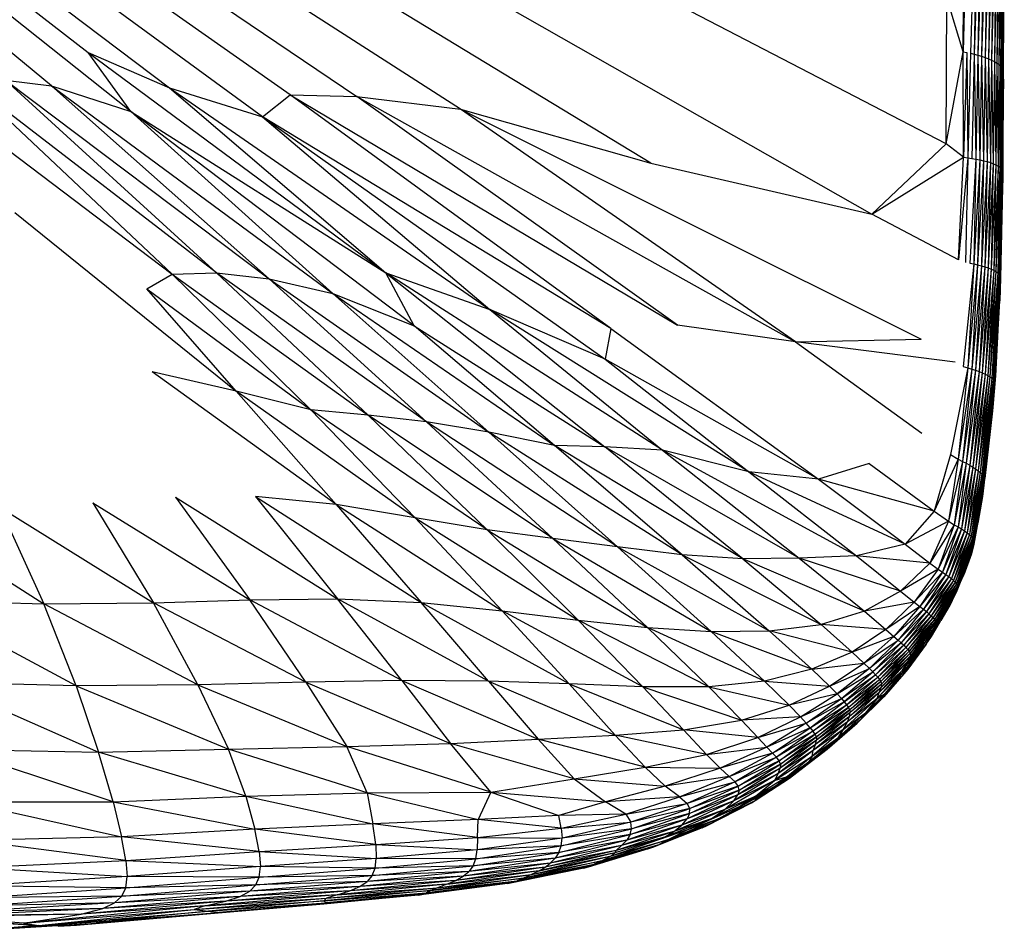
# Paper-space layout '_Inferior' of a CAD drawing. Header units: millimetres. Extents: x -50 to 1200, y -138 to 1808.
# Tile 21 of 26: x 1007 to 1077, y -127 to -63. Entities that reach past the tile are written whole.
import ezdxf

# ---------------------------------------------------------------- set-up
doc = ezdxf.new("R2010")
doc.units = ezdxf.units.MM

psp = doc.layouts.new('_Inferior')

# ---------------------------------------------------------------- linework, layer by layer
at = {"color": 7, "linetype": 'Continuous', "lineweight": 25}
for p, q in [((1072.421, -72.2), (916.272, 8.69)), ((916.272, 8.69), (1067.189, -77.14)), ((1051.665, -73.568), (916.272, 8.69)), ((1038.299, -69.776), (916.272, 8.69)), ((1024.401, -70.305), (916.272, 8.69)), ((1026.334, -68.768), (916.272, 8.69)), ((916.272, 8.69), (1017.858, -68.285)), ((1015.14, -69.946), (916.272, 8.69)), ((1009.576, -68.129), (916.272, 8.69)), ((916.272, 8.69), (1012.15, -65.802)), ((916.272, 8.69), (1031.014, -68.874)), ((1073.602, -65.748), (1073.773, -50.904)), ((1074.051, -50.998), (1073.602, -65.748)), ((1074.609, -51.058), (1074.125, -65.852)), ((1074.609, -51.058), (1074.388, -65.909)), ((1074.882, -51.099), (1074.388, -65.909)), ((1074.882, -51.099), (1074.649, -65.978)), ((1075.145, -51.145), (1074.649, -65.978)), ((1075.145, -51.145), (1074.906, -66.057)), ((1075.392, -51.199), (1074.906, -66.057)), ((1075.392, -51.199), (1075.152, -66.144)), ((1075.619, -51.262), (1075.152, -66.144)), ((1075.619, -51.262), (1075.387, -66.238)), ((1075.824, -51.333), (1075.387, -66.238)), ((1075.824, -51.333), (1075.605, -66.336)), ((1076.004, -51.411), (1075.605, -66.336)), ((1076.004, -51.411), (1075.803, -66.435)), ((1076.158, -51.496), (1075.803, -66.435)), ((1076.158, -51.496), (1075.977, -66.532)), ((1076.284, -51.585), (1075.977, -66.532)), ((1076.284, -51.585), (1076.124, -66.625)), ((1076.381, -51.677), (1076.124, -66.625)), ((1076.381, -51.677), (1076.243, -66.711)), ((1076.45, -51.771), (1076.243, -66.711)), ((1076.45, -51.771), (1076.332, -66.788)), ((1076.49, -51.865), (1076.332, -66.788)), ((1076.49, -51.865), (1076.39, -66.857)), ((1076.503, -51.973), (1076.39, -66.857)), ((1076.503, -51.973), (1076.421, -66.936)), ((1076.421, -66.936), (1076.498, -53.587)), ((1076.453, -68.336), (1076.498, -53.587)), ((1072.421, -72.2), (1072.477, -61.935)), ((1073.602, -65.748), (1072.477, -61.935)), ((1012.15, -65.802), (1033.051, -81.279)), ((1012.15, -65.802), (1017.858, -68.285)), ((1015.14, -69.946), (1012.15, -65.802)), ((1072.421, -72.2), (1073.602, -65.748)), ((1073.647, -73.157), (1073.602, -65.748)), ((1073.602, -65.748), (1073.863, -65.805)), ((1073.863, -65.805), (1073.647, -73.157)), ((1073.863, -65.805), (1073.949, -73.201)), ((1074.125, -65.852), (1073.949, -73.201)), ((1074.125, -65.852), (1074.388, -65.909)), ((1074.388, -65.909), (1074.229, -73.238)), ((1074.388, -65.909), (1074.507, -73.283)), ((1074.388, -65.909), (1074.649, -65.978)), ((1074.649, -65.978), (1074.507, -73.283)), ((1074.649, -65.978), (1074.78, -73.335)), ((1074.649, -65.978), (1074.906, -66.057)), ((1074.906, -66.057), (1074.78, -73.335)), ((1074.906, -66.057), (1075.044, -73.394)), ((1074.906, -66.057), (1075.152, -66.144)), ((1075.152, -66.144), (1075.044, -73.394)), ((1075.152, -66.144), (1075.292, -73.46)), ((1075.152, -66.144), (1075.387, -66.238)), ((1075.387, -66.238), (1075.292, -73.46)), ((1075.387, -66.238), (1075.522, -73.531)), ((1075.387, -66.238), (1075.605, -66.336)), ((1075.605, -66.336), (1075.522, -73.531)), ((1075.605, -66.336), (1075.729, -73.607)), ((1075.605, -66.336), (1075.803, -66.435)), ((1075.803, -66.435), (1075.729, -73.607)), ((1075.803, -66.435), (1075.911, -73.686)), ((1075.803, -66.435), (1075.977, -66.532)), ((1075.977, -66.532), (1075.911, -73.686)), ((1075.977, -66.532), (1076.064, -73.768)), ((1075.977, -66.532), (1076.124, -66.625)), ((1076.124, -66.625), (1076.064, -73.768)), ((1076.124, -66.625), (1076.188, -73.85)), ((1076.124, -66.625), (1076.243, -66.711)), ((1076.243, -66.711), (1076.188, -73.85)), ((1076.243, -66.711), (1076.282, -73.931)), ((1076.243, -66.711), (1076.332, -66.788)), ((1076.332, -66.788), (1076.282, -73.931)), ((1076.332, -66.788), (1076.347, -74.011)), ((1076.332, -66.788), (1076.39, -66.857)), ((1076.39, -66.857), (1076.347, -74.011)), ((1076.39, -66.857), (1076.384, -74.088)), ((1076.421, -66.936), (1076.384, -74.088)), ((1076.39, -66.857), (1076.421, -66.936)), ((1076.421, -66.936), (1076.395, -74.182)), ((1076.421, -66.936), (1076.453, -68.336)), ((1018.053, -81.361), (1003.571, -67.732)), ((1021.173, -81.262), (1003.571, -67.732)), ((1021.173, -81.262), (1006.335, -67.728)), ((1006.335, -67.728), (1024.852, -81.681)), ((1006.335, -67.728), (1009.576, -68.129)), ((1009.576, -68.129), (1029.337, -82.73)), ((1009.576, -68.129), (1015.14, -69.946)), ((1024.852, -81.681), (1009.576, -68.129)), ((1017.858, -68.285), (1040.365, -83.841)), ((1017.858, -68.285), (1024.401, -70.305)), ((1017.858, -68.285), (1033.051, -81.279)), ((1076.395, -74.182), (1076.453, -68.336)), ((1001.62, -68.923), (1018.053, -81.361)), ((1024.401, -70.305), (1026.334, -68.768)), ((1048.862, -85.188), (1026.334, -68.768)), ((1026.334, -68.768), (1053.536, -84.958)), ((1026.334, -68.768), (1031.014, -68.874)), ((1053.536, -84.958), (1031.014, -68.874)), ((1031.014, -68.874), (1061.846, -86.12)), ((1031.014, -68.874), (1038.299, -69.776)), ((1061.846, -86.12), (1038.299, -69.776)), ((1038.299, -69.776), (1070.655, -85.931)), ((1038.299, -69.776), (1051.665, -73.568)), ((1029.337, -82.73), (1015.14, -69.946)), ((1035.046, -84.99), (1015.14, -69.946)), ((1015.14, -69.946), (1033.051, -81.279)), ((1024.401, -70.305), (1048.469, -87.323)), ((1048.862, -85.188), (1024.401, -70.305)), ((1024.401, -70.305), (1040.365, -83.841)), ((1067.189, -77.14), (1072.421, -72.2)), ((1073.647, -73.157), (1072.421, -72.2)), ((1067.189, -77.14), (1073.647, -73.157)), ((1073.28, -80.357), (1073.647, -73.157)), ((1073.949, -73.201), (1073.28, -80.357)), ((1073.647, -73.157), (1073.949, -73.201)), ((1073.949, -73.201), (1073.779, -80.537)), ((1073.949, -73.201), (1074.229, -73.238)), ((1074.507, -73.283), (1074.076, -80.595)), ((1074.229, -73.238), (1074.507, -73.283)), ((1074.507, -73.283), (1074.357, -80.648)), ((1074.507, -73.283), (1074.78, -73.335)), ((1051.665, -73.568), (1067.189, -77.14)), ((1074.78, -73.335), (1074.357, -80.648)), ((1074.78, -73.335), (1074.631, -80.708)), ((1075.044, -73.394), (1074.631, -80.708)), ((1074.78, -73.335), (1075.044, -73.394)), ((1075.044, -73.394), (1074.895, -80.774)), ((1075.292, -73.46), (1074.895, -80.774)), ((1075.044, -73.394), (1075.292, -73.46)), ((1075.292, -73.46), (1075.144, -80.847)), ((1075.522, -73.531), (1075.144, -80.847)), ((1075.292, -73.46), (1075.522, -73.531)), ((1075.522, -73.531), (1075.374, -80.924)), ((1075.729, -73.607), (1075.374, -80.924)), ((1075.522, -73.531), (1075.729, -73.607)), ((1075.729, -73.607), (1075.581, -81.006)), ((1075.911, -73.686), (1075.581, -81.006)), ((1075.729, -73.607), (1075.911, -73.686)), ((1075.911, -73.686), (1075.762, -81.09)), ((1076.064, -73.768), (1075.762, -81.09)), ((1075.911, -73.686), (1076.064, -73.768)), ((1076.064, -73.768), (1075.915, -81.176)), ((1076.188, -73.85), (1075.915, -81.176)), ((1076.188, -73.85), (1076.039, -81.261)), ((1076.282, -73.931), (1076.039, -81.261)), ((1076.064, -73.768), (1076.188, -73.85)), ((1076.282, -73.931), (1076.132, -81.345)), ((1076.188, -73.85), (1076.282, -73.931)), ((1076.282, -73.931), (1076.347, -74.011)), ((1076.347, -74.011), (1076.132, -81.345)), ((1076.347, -74.011), (1076.197, -81.427)), ((1076.384, -74.088), (1076.197, -81.427)), ((1076.384, -74.088), (1076.234, -81.505)), ((1076.395, -74.182), (1076.234, -81.505)), ((1076.395, -74.182), (1076.245, -81.617)), ((1076.347, -74.011), (1076.384, -74.088)), ((1076.395, -74.182), (1076.372, -75.744)), ((1076.384, -74.088), (1076.395, -74.182)), ((1076.245, -81.617), (1076.372, -75.744)), ((1007.007, -77.026), (1022.543, -89.583)), ((1073.28, -80.357), (1067.189, -77.14)), ((1074.357, -80.648), (1073.624, -87.843)), ((1074.357, -80.648), (1073.94, -87.945)), ((1074.631, -80.708), (1073.94, -87.945)), ((1074.076, -80.595), (1074.357, -80.648)), ((1074.631, -80.708), (1074.217, -88.027)), ((1074.895, -80.774), (1074.217, -88.027)), ((1074.357, -80.648), (1074.631, -80.708)), ((1074.895, -80.774), (1074.481, -88.112)), ((1075.144, -80.847), (1074.481, -88.112)), ((1074.631, -80.708), (1074.895, -80.774)), ((1075.144, -80.847), (1074.729, -88.2)), ((1074.895, -80.774), (1075.144, -80.847)), ((1075.144, -80.847), (1075.374, -80.924)), ((1016.271, -82.386), (1018.053, -81.361)), ((1018.053, -81.361), (1021.173, -81.262)), ((1018.053, -81.361), (1031.81, -91.261)), ((1027.799, -90.884), (1018.053, -81.361)), ((1021.173, -81.262), (1024.852, -81.681)), ((1035.91, -91.741), (1021.173, -81.262)), ((1031.81, -91.261), (1021.173, -81.262)), ((1035.046, -84.99), (1033.051, -81.279)), ((1033.051, -81.279), (1048.452, -93.488)), ((1052.495, -93.723), (1033.051, -81.279)), ((1033.051, -81.279), (1040.365, -83.841)), ((1075.374, -80.924), (1074.729, -88.2)), ((1075.374, -80.924), (1074.958, -88.293)), ((1075.581, -81.006), (1074.958, -88.293)), ((1075.581, -81.006), (1075.165, -88.387)), ((1075.762, -81.09), (1075.165, -88.387)), ((1075.762, -81.09), (1075.345, -88.483)), ((1075.915, -81.176), (1075.345, -88.483)), ((1075.374, -80.924), (1075.581, -81.006)), ((1075.915, -81.176), (1075.497, -88.578)), ((1076.039, -81.261), (1075.497, -88.578)), ((1075.581, -81.006), (1075.762, -81.09)), ((1076.039, -81.261), (1075.619, -88.67)), ((1076.132, -81.345), (1075.619, -88.67)), ((1076.132, -81.345), (1075.712, -88.76)), ((1076.197, -81.427), (1075.712, -88.76)), ((1075.762, -81.09), (1075.915, -81.176)), ((1076.197, -81.427), (1075.775, -88.846)), ((1076.234, -81.505), (1075.775, -88.846)), ((1076.234, -81.505), (1075.814, -88.984)), ((1075.915, -81.176), (1076.039, -81.261)), ((1076.039, -81.261), (1076.132, -81.345)), ((1076.132, -81.345), (1076.197, -81.427)), ((1076.197, -81.427), (1076.234, -81.505)), ((1076.234, -81.505), (1076.245, -81.617)), ((1035.91, -91.741), (1024.852, -81.681)), ((1024.852, -81.681), (1040.29, -92.463)), ((1024.852, -81.681), (1029.337, -82.73)), ((1076.245, -81.617), (1075.814, -88.984)), ((1076.245, -81.617), (1075.887, -88.502)), ((1076.245, -81.617), (1076.186, -83.243)), ((1016.271, -82.386), (1027.799, -90.884)), ((1022.543, -89.583), (1016.271, -82.386)), ((1040.29, -92.463), (1029.337, -82.73)), ((1029.337, -82.73), (1044.9, -93.391)), ((1029.337, -82.73), (1035.046, -84.99)), ((1075.887, -88.502), (1076.186, -83.243)), ((1058.561, -95.25), (1040.365, -83.841)), ((1040.365, -83.841), (1052.495, -93.723)), ((1048.469, -87.323), (1040.365, -83.841)), ((1044.9, -93.391), (1035.046, -84.99)), ((1035.046, -84.99), (1048.452, -93.488)), ((1061.846, -86.12), (1053.536, -84.958)), ((1048.862, -85.188), (1048.469, -87.323)), ((1048.862, -85.188), (1063.457, -95.758)), ((1061.846, -86.12), (1070.655, -85.931)), ((1061.846, -86.12), (1070.7, -92.54)), ((1073.06, -87.551), (1061.846, -86.12)), ((1048.469, -87.323), (1058.561, -95.25)), ((1063.457, -95.758), (1048.469, -87.323)), ((1029.56, -97.542), (1016.644, -88.231)), ((1022.543, -89.583), (1016.644, -88.231)), ((1073.94, -87.945), (1072.726, -94.021)), ((1073.94, -87.945), (1073.269, -94.36)), ((1074.217, -88.027), (1073.269, -94.36)), ((1074.217, -88.027), (1073.569, -94.514)), ((1074.481, -88.112), (1073.569, -94.514)), ((1073.624, -87.843), (1073.94, -87.945)), ((1074.481, -88.112), (1073.83, -94.648)), ((1074.729, -88.2), (1073.83, -94.648)), ((1073.94, -87.945), (1074.217, -88.027)), ((1074.729, -88.2), (1074.072, -94.78)), ((1074.958, -88.293), (1074.072, -94.78)), ((1074.217, -88.027), (1074.481, -88.112)), ((1074.958, -88.293), (1074.293, -94.912)), ((1075.165, -88.387), (1074.293, -94.912)), ((1074.481, -88.112), (1074.729, -88.2)), ((1075.165, -88.387), (1074.491, -95.042)), ((1075.345, -88.483), (1074.491, -95.042)), ((1075.345, -88.483), (1074.663, -95.168)), ((1074.729, -88.2), (1074.958, -88.293)), ((1074.958, -88.293), (1075.165, -88.387)), ((1075.165, -88.387), (1075.345, -88.483)), ((1075.345, -88.483), (1075.497, -88.578)), ((1075.887, -88.502), (1075.674, -90.958)), ((1075.887, -88.502), (1075.704, -90.703)), ((1075.887, -88.502), (1075.814, -88.984)), ((1075.497, -88.578), (1074.663, -95.168)), ((1075.497, -88.578), (1074.807, -95.29)), ((1075.619, -88.67), (1074.807, -95.29)), ((1075.619, -88.67), (1074.921, -95.404)), ((1075.712, -88.76), (1074.921, -95.404)), ((1075.712, -88.76), (1075.005, -95.51)), ((1075.775, -88.846), (1075.005, -95.51)), ((1075.775, -88.846), (1075.06, -95.617)), ((1075.814, -88.984), (1075.06, -95.617)), ((1075.814, -88.984), (1075.074, -95.906)), ((1075.497, -88.578), (1075.619, -88.67)), ((1075.619, -88.67), (1075.712, -88.76)), ((1075.814, -88.984), (1075.674, -90.958)), ((1075.712, -88.76), (1075.775, -88.846)), ((1075.775, -88.846), (1075.814, -88.984)), ((1029.56, -97.542), (1022.543, -89.583)), ((1035.111, -98.484), (1022.543, -89.583)), ((1027.799, -90.884), (1022.543, -89.583)), ((1035.111, -98.484), (1027.799, -90.884)), ((1040.167, -99.319), (1027.799, -90.884)), ((1031.81, -91.261), (1027.799, -90.884)), ((1044.8, -99.936), (1031.81, -91.261)), ((1035.91, -91.741), (1031.81, -91.261)), ((1040.167, -99.319), (1031.81, -91.261)), ((1075.674, -90.958), (1074.973, -96.979)), ((1075.074, -95.906), (1075.674, -90.958)), ((1075.137, -95.724), (1075.704, -90.703)), ((1075.674, -90.958), (1075.137, -95.724)), ((1075.674, -90.958), (1075.704, -90.703)), ((1049.337, -100.51), (1035.91, -91.741)), ((1040.29, -92.463), (1035.91, -91.741)), ((1044.8, -99.936), (1035.91, -91.741)), ((1049.337, -100.51), (1040.29, -92.463)), ((1053.875, -101.069), (1040.29, -92.463)), ((1044.9, -93.391), (1040.29, -92.463)), ((1053.875, -101.069), (1044.9, -93.391)), ((1058.127, -101.348), (1044.9, -93.391)), ((1048.452, -93.488), (1044.9, -93.391)), ((1058.127, -101.348), (1048.452, -93.488)), ((1062.099, -101.302), (1048.452, -93.488)), ((1052.495, -93.723), (1048.452, -93.488)), ((1052.495, -93.723), (1062.099, -101.302)), ((1066.118, -101.14), (1052.495, -93.723)), ((1058.561, -95.25), (1052.495, -93.723)), ((1072.726, -94.021), (1071.584, -98.002)), ((1072.726, -94.021), (1073.269, -94.36)), ((1067.004, -94.665), (1063.457, -95.758)), ((1067.004, -94.665), (1071.584, -98.002)), ((1073.269, -94.36), (1071.584, -98.002)), ((1073.269, -94.36), (1072.59, -98.721)), ((1073.569, -94.514), (1072.59, -98.721)), ((1073.569, -94.514), (1072.978, -98.96)), ((1073.83, -94.648), (1072.978, -98.96)), ((1073.83, -94.648), (1073.254, -99.118)), ((1073.269, -94.36), (1073.569, -94.514)), ((1073.569, -94.514), (1073.83, -94.648)), ((1073.83, -94.648), (1074.072, -94.78)), ((1069.544, -100.319), (1058.561, -95.25)), ((1058.561, -95.25), (1066.118, -101.14)), ((1063.457, -95.758), (1058.561, -95.25)), ((1074.072, -94.78), (1073.254, -99.118)), ((1074.072, -94.78), (1073.493, -99.259)), ((1074.293, -94.912), (1073.493, -99.259)), ((1074.293, -94.912), (1073.707, -99.395)), ((1074.491, -95.042), (1073.707, -99.395)), ((1074.491, -95.042), (1073.894, -99.527)), ((1074.663, -95.168), (1073.894, -99.527)), ((1074.663, -95.168), (1074.053, -99.654)), ((1074.807, -95.29), (1074.053, -99.654)), ((1074.072, -94.78), (1074.293, -94.912)), ((1074.807, -95.29), (1074.181, -99.773)), ((1074.921, -95.404), (1074.181, -99.773)), ((1074.921, -95.404), (1074.28, -99.884)), ((1074.293, -94.912), (1074.491, -95.042)), ((1074.491, -95.042), (1074.663, -95.168)), ((1074.663, -95.168), (1074.807, -95.29)), ((1074.807, -95.29), (1074.921, -95.404)), ((1074.921, -95.404), (1075.005, -95.51)), ((1071.584, -98.002), (1063.457, -95.758)), ((1063.457, -95.758), (1069.544, -100.319)), ((1075.005, -95.51), (1074.28, -99.884)), ((1075.005, -95.51), (1074.347, -99.988)), ((1075.06, -95.617), (1074.347, -99.988)), ((1075.074, -95.906), (1074.366, -100.337)), ((1075.06, -95.617), (1074.383, -100.102)), ((1075.074, -95.906), (1074.383, -100.102)), ((1074.973, -96.979), (1075.137, -95.724)), ((1075.074, -95.906), (1074.973, -96.979)), ((1075.005, -95.51), (1075.06, -95.617)), ((1075.06, -95.617), (1075.074, -95.906)), ((1012.465, -97.431), (1016.726, -104.447)), ((1012.465, -97.431), (1023.494, -104.24)), ((1018.28, -97.025), (1023.494, -104.24)), ((1018.28, -97.025), (1029.667, -104.16)), ((1029.56, -97.542), (1023.892, -96.983)), ((1023.892, -96.983), (1035.547, -104.422)), ((1023.892, -96.983), (1029.667, -104.16)), ((1074.973, -96.979), (1074.366, -100.337)), ((1074.973, -96.979), (1074.65, -98.863)), ((998.102, -97.567), (1009.035, -104.522)), ((1005.919, -97.724), (1009.035, -104.522)), ((1005.919, -97.724), (1016.726, -104.447)), ((1035.111, -98.484), (1029.56, -97.542)), ((1029.56, -97.542), (1041.222, -105.009)), ((1029.56, -97.542), (1035.547, -104.422)), ((1071.584, -98.002), (1069.544, -100.319)), ((1071.584, -98.002), (1072.59, -98.721)), ((1040.167, -99.319), (1035.111, -98.484)), ((1035.111, -98.484), (1046.557, -105.677)), ((1035.111, -98.484), (1041.222, -105.009)), ((1072.59, -98.721), (1069.544, -100.319)), ((1072.59, -98.721), (1071.268, -101.66)), ((1072.59, -98.721), (1072.978, -98.96)), ((1074.532, -99.422), (1074.65, -98.863)), ((1044.8, -99.936), (1040.167, -99.319)), ((1040.167, -99.319), (1051.44, -106.188)), ((1040.167, -99.319), (1046.557, -105.677)), ((1072.978, -98.96), (1071.268, -101.66)), ((1072.978, -98.96), (1071.848, -102.091)), ((1073.254, -99.118), (1071.848, -102.091)), ((1073.254, -99.118), (1072.159, -102.299)), ((1073.493, -99.259), (1072.159, -102.299)), ((1073.493, -99.259), (1072.399, -102.458)), ((1073.707, -99.395), (1072.399, -102.458)), ((1073.707, -99.395), (1072.606, -102.604)), ((1073.894, -99.527), (1072.606, -102.604)), ((1073.894, -99.527), (1072.785, -102.745)), ((1072.978, -98.96), (1073.254, -99.118)), ((1073.254, -99.118), (1073.493, -99.259)), ((1073.493, -99.259), (1073.707, -99.395)), ((1073.707, -99.395), (1073.894, -99.527)), ((1073.894, -99.527), (1074.053, -99.654)), ((1044.8, -99.936), (1051.44, -106.188)), ((1044.8, -99.936), (1055.919, -106.458)), ((1049.337, -100.51), (1044.8, -99.936)), ((1074.053, -99.654), (1072.785, -102.745)), ((1074.053, -99.654), (1072.936, -102.878)), ((1074.181, -99.773), (1072.936, -102.878)), ((1074.181, -99.773), (1073.059, -103.004)), ((1074.28, -99.884), (1073.059, -103.004)), ((1074.28, -99.884), (1073.151, -103.12)), ((1074.347, -99.988), (1073.151, -103.12)), ((1074.347, -99.988), (1073.213, -103.229)), ((1074.383, -100.102), (1073.213, -103.229)), ((1074.383, -100.102), (1073.236, -103.352)), ((1074.053, -99.654), (1074.181, -99.773)), ((1074.181, -99.773), (1074.28, -99.884)), ((1074.28, -99.884), (1074.347, -99.988)), ((1074.347, -99.988), (1074.383, -100.102)), ((1074.383, -100.102), (1074.366, -100.337)), ((1049.337, -100.51), (1055.919, -106.458)), ((1049.337, -100.51), (1059.995, -106.406)), ((1053.875, -101.069), (1049.337, -100.51)), ((1069.544, -100.319), (1066.118, -101.14)), ((1069.544, -100.319), (1071.268, -101.66)), ((1074.366, -100.337), (1073.17, -103.602)), ((1074.366, -100.337), (1073.236, -103.352)), ((1074.366, -100.337), (1074.199, -100.997)), ((1053.875, -101.069), (1059.995, -106.406)), ((1053.875, -101.069), (1063.627, -105.971)), ((1058.127, -101.348), (1053.875, -101.069)), ((1062.099, -101.302), (1058.127, -101.348)), ((1066.678, -105.031), (1058.127, -101.348)), ((1058.127, -101.348), (1063.627, -105.971)), ((1066.118, -101.14), (1062.099, -101.302)), ((1069.216, -103.625), (1062.099, -101.302)), ((1062.099, -101.302), (1066.678, -105.031)), ((1066.118, -101.14), (1069.216, -103.625)), ((1071.268, -101.66), (1066.118, -101.14)), ((1071.268, -101.66), (1069.216, -103.625)), ((1071.268, -101.66), (1071.848, -102.091)), ((1074.199, -100.997), (1073.17, -103.602)), ((1074.199, -100.997), (1073.664, -102.493)), ((1071.848, -102.091), (1069.216, -103.625)), ((1071.848, -102.091), (1070.169, -104.406)), ((1072.159, -102.299), (1070.169, -104.406)), ((1072.159, -102.299), (1070.565, -104.711)), ((1071.848, -102.091), (1072.159, -102.299)), ((1072.159, -102.299), (1072.399, -102.458)), ((1072.399, -102.458), (1070.565, -104.711)), ((1072.399, -102.458), (1070.822, -104.901)), ((1072.606, -102.604), (1070.822, -104.901)), ((1072.606, -102.604), (1071.032, -105.062)), ((1072.785, -102.745), (1071.032, -105.062)), ((1072.785, -102.745), (1071.212, -105.212)), ((1072.936, -102.878), (1071.212, -105.212)), ((1072.936, -102.878), (1071.367, -105.354)), ((1073.059, -103.004), (1071.367, -105.354)), ((1073.059, -103.004), (1071.495, -105.487)), ((1072.399, -102.458), (1072.606, -102.604)), ((1072.606, -102.604), (1072.785, -102.745)), ((1072.785, -102.745), (1072.936, -102.878)), ((1072.936, -102.878), (1073.059, -103.004)), ((1073.059, -103.004), (1073.151, -103.12)), ((1073.247, -103.407), (1073.664, -102.493)), ((1069.216, -103.625), (1066.678, -105.031)), ((1069.216, -103.625), (1070.169, -104.406)), ((1073.151, -103.12), (1071.495, -105.487)), ((1073.17, -103.602), (1071.552, -106.221)), ((1073.151, -103.12), (1071.594, -105.611)), ((1073.213, -103.229), (1071.594, -105.611)), ((1073.213, -103.229), (1071.662, -105.732)), ((1073.236, -103.352), (1071.662, -105.732)), ((1073.236, -103.352), (1071.678, -105.887)), ((1073.17, -103.602), (1071.678, -105.887)), ((1073.17, -103.602), (1072.847, -104.283)), ((1073.151, -103.12), (1073.213, -103.229)), ((1073.236, -103.352), (1073.17, -103.602)), ((1073.213, -103.229), (1073.236, -103.352)), ((1011.31, -110.291), (1000.176, -104.272)), ((1000.176, -104.272), (1009.035, -104.522)), ((1016.726, -104.447), (1023.494, -104.24)), ((1023.494, -104.24), (1029.667, -104.16)), ((1027.445, -110.026), (1023.494, -104.24)), ((1034.172, -109.901), (1023.494, -104.24)), ((1034.172, -109.901), (1029.667, -104.16)), ((1040.278, -109.943), (1029.667, -104.16)), ((1029.667, -104.16), (1035.547, -104.422)), ((1040.278, -109.943), (1035.547, -104.422)), ((1045.928, -110.142), (1035.547, -104.422)), ((1035.547, -104.422), (1041.222, -105.009)), ((1070.169, -104.406), (1066.678, -105.031)), ((1070.169, -104.406), (1068.18, -106.324)), ((1070.169, -104.406), (1070.565, -104.711)), ((1072.847, -104.283), (1071.058, -107.05)), ((1072.847, -104.283), (1071.552, -106.221)), ((1072.847, -104.283), (1072.047, -105.694)), ((1072.784, -104.396), (1072.679, -104.623)), ((1009.035, -104.522), (1016.726, -104.447)), ((1011.31, -110.291), (1009.035, -104.522)), ((1019.863, -110.202), (1009.035, -104.522)), ((1019.863, -110.202), (1016.726, -104.447)), ((1027.445, -110.026), (1016.726, -104.447)), ((1045.928, -110.142), (1041.222, -105.009)), ((1051.113, -110.35), (1041.222, -105.009)), ((1041.222, -105.009), (1046.557, -105.677)), ((1066.678, -105.031), (1063.627, -105.971)), ((1066.678, -105.031), (1068.18, -106.324)), ((1070.565, -104.711), (1068.18, -106.324)), ((1070.565, -104.711), (1068.74, -106.807)), ((1070.822, -104.901), (1068.74, -106.807)), ((1070.822, -104.901), (1069.042, -107.064)), ((1071.032, -105.062), (1069.042, -107.064)), ((1071.032, -105.062), (1069.262, -107.254)), ((1070.565, -104.711), (1070.822, -104.901)), ((1070.822, -104.901), (1071.032, -105.062)), ((1071.032, -105.062), (1071.212, -105.212)), ((1072.679, -104.623), (1072.047, -105.694)), ((1051.113, -110.35), (1046.557, -105.677)), ((1055.74, -110.361), (1046.557, -105.677)), ((1046.557, -105.677), (1051.44, -106.188)), ((1071.212, -105.212), (1069.262, -107.254)), ((1071.212, -105.212), (1069.442, -107.421)), ((1071.367, -105.354), (1069.442, -107.421)), ((1071.367, -105.354), (1069.596, -107.576)), ((1071.495, -105.487), (1069.596, -107.576)), ((1071.495, -105.487), (1069.723, -107.72)), ((1071.594, -105.611), (1069.723, -107.72)), ((1069.729, -108.915), (1072.047, -105.694)), ((1071.594, -105.611), (1069.824, -107.855)), ((1071.662, -105.732), (1069.824, -107.855)), ((1071.662, -105.732), (1069.888, -107.995)), ((1071.007, -107.364), (1072.047, -105.694)), ((1071.058, -107.05), (1072.047, -105.694)), ((1071.212, -105.212), (1071.367, -105.354)), ((1071.367, -105.354), (1071.495, -105.487)), ((1071.38, -106.816), (1071.998, -105.773)), ((1071.495, -105.487), (1071.594, -105.611)), ((1071.594, -105.611), (1071.662, -105.732)), ((1071.662, -105.732), (1071.678, -105.887)), ((1055.74, -110.361), (1051.44, -106.188)), ((1059.669, -109.946), (1051.44, -106.188)), ((1051.44, -106.188), (1055.919, -106.458)), ((1055.919, -106.458), (1059.995, -106.406)), ((1059.669, -109.946), (1055.919, -106.458)), ((1062.991, -109.12), (1055.919, -106.458)), ((1059.995, -106.406), (1063.627, -105.971)), ((1059.995, -106.406), (1062.991, -109.12)), ((1065.809, -107.911), (1059.995, -106.406)), ((1063.627, -105.971), (1065.809, -107.911)), ((1068.18, -106.324), (1063.627, -105.971)), ((1068.18, -106.324), (1065.809, -107.911)), ((1068.18, -106.324), (1068.74, -106.807)), ((1071.552, -106.221), (1069.713, -108.582)), ((1071.678, -105.887), (1069.882, -108.194)), ((1071.552, -106.221), (1069.882, -108.194)), ((1071.678, -105.887), (1069.888, -107.995)), ((1071.552, -106.221), (1071.058, -107.05)), ((1071.678, -105.887), (1071.552, -106.221)), ((1068.74, -106.807), (1065.809, -107.911)), ((1068.74, -106.807), (1066.644, -108.687)), ((1066.644, -108.687), (1069.042, -107.064)), ((1069.042, -107.064), (1067.035, -109.061)), ((1068.74, -106.807), (1069.042, -107.064)), ((1069.042, -107.064), (1069.262, -107.254)), ((1071.058, -107.05), (1069.308, -109.231)), ((1071.058, -107.05), (1069.713, -108.582)), ((1071.058, -107.05), (1069.729, -108.915)), ((1071.007, -107.364), (1071.38, -106.816)), ((1069.262, -107.254), (1067.035, -109.061)), ((1069.262, -107.254), (1067.278, -109.304)), ((1069.442, -107.421), (1067.278, -109.304)), ((1069.442, -107.421), (1067.463, -109.5)), ((1069.596, -107.576), (1067.463, -109.5)), ((1069.596, -107.576), (1067.614, -109.674)), ((1069.723, -107.72), (1067.614, -109.674)), ((1069.723, -107.72), (1067.738, -109.834)), ((1069.824, -107.855), (1067.738, -109.834)), ((1069.824, -107.855), (1067.834, -109.986)), ((1069.262, -107.254), (1069.442, -107.421)), ((1069.442, -107.421), (1069.596, -107.576)), ((1069.449, -109.447), (1071.007, -107.364)), ((1069.596, -107.576), (1069.723, -107.72)), ((1071.007, -107.364), (1069.723, -109.115)), ((1069.723, -107.72), (1069.824, -107.855)), ((1069.729, -108.915), (1071.007, -107.364)), ((1069.824, -107.855), (1069.888, -107.995)), ((1065.809, -107.911), (1062.991, -109.12)), ((1065.809, -107.911), (1066.644, -108.687)), ((1069.713, -108.582), (1067.708, -110.755)), ((1069.888, -107.995), (1067.834, -109.986)), ((1069.882, -108.194), (1067.856, -110.387)), ((1069.713, -108.582), (1067.856, -110.387)), ((1069.888, -107.995), (1067.885, -110.152)), ((1069.882, -108.194), (1067.885, -110.152)), ((1069.713, -108.582), (1069.308, -109.231)), ((1069.882, -108.194), (1069.713, -108.582)), ((1069.888, -107.995), (1069.882, -108.194)), ((1062.991, -109.12), (1059.669, -109.946)), ((1062.991, -109.12), (1066.644, -108.687)), ((1062.991, -109.12), (1064.219, -110.293)), ((1064.219, -110.293), (1066.644, -108.687)), ((1064.219, -110.293), (1067.035, -109.061)), ((1067.035, -109.061), (1064.761, -110.847)), ((1066.644, -108.687), (1067.035, -109.061)), ((1067.035, -109.061), (1067.278, -109.304)), ((1069.729, -108.915), (1067.565, -111.159)), ((1069.308, -109.231), (1067.565, -111.159)), ((1069.308, -109.231), (1067.708, -110.755)), ((1068.129, -110.813), (1069.729, -108.915)), ((1068.154, -110.88), (1069.729, -108.915)), ((1069.308, -109.231), (1069.729, -108.915)), ((1069.449, -109.447), (1069.729, -108.915)), ((1069.723, -109.115), (1069.449, -109.447)), ((1034.172, -109.901), (1027.445, -110.026)), ((1034.172, -109.901), (1037.606, -114.321)), ((1034.172, -109.901), (1043.763, -114.03)), ((1040.278, -109.943), (1034.172, -109.901)), ((1040.278, -109.943), (1043.763, -114.03)), ((1040.278, -109.943), (1049.176, -113.739)), ((1045.928, -110.142), (1040.278, -109.943)), ((1059.669, -109.946), (1055.74, -110.361)), ((1059.669, -109.946), (1061.401, -111.632)), ((1059.669, -109.946), (1064.219, -110.293)), ((1064.761, -110.847), (1067.278, -109.304)), ((1065.059, -111.173), (1067.278, -109.304)), ((1065.059, -111.173), (1067.463, -109.5)), ((1067.463, -109.5), (1065.264, -111.412)), ((1065.264, -111.412), (1067.614, -109.674)), ((1065.424, -111.612), (1067.614, -109.674)), ((1065.424, -111.612), (1067.738, -109.834)), ((1067.738, -109.834), (1065.553, -111.791)), ((1067.278, -109.304), (1067.463, -109.5)), ((1067.463, -109.5), (1067.614, -109.674)), ((1067.614, -109.674), (1067.738, -109.834)), ((1067.738, -109.834), (1067.834, -109.986)), ((1069.449, -109.447), (1068.041, -111.062)), ((1068.154, -110.88), (1069.449, -109.447)), ((1001.706, -110.028), (1012.884, -114.933)), ((1011.31, -110.291), (1001.706, -110.028)), ((1019.863, -110.202), (1011.31, -110.291)), ((1011.31, -110.291), (1012.884, -114.933)), ((1011.31, -110.291), (1022.001, -114.719)), ((1027.445, -110.026), (1019.863, -110.202)), ((1019.863, -110.202), (1022.001, -114.719)), ((1019.863, -110.202), (1030.317, -114.542)), ((1027.445, -110.026), (1030.317, -114.542)), ((1027.445, -110.026), (1037.606, -114.321)), ((1045.928, -110.142), (1049.176, -113.739)), ((1045.928, -110.142), (1053.967, -113.36)), ((1051.113, -110.35), (1045.928, -110.142)), ((1051.113, -110.35), (1053.967, -113.36)), ((1051.113, -110.35), (1058.043, -112.687)), ((1055.74, -110.361), (1051.113, -110.35)), ((1055.74, -110.361), (1058.043, -112.687)), ((1055.74, -110.361), (1061.401, -111.632)), ((1061.401, -111.632), (1064.219, -110.293)), ((1064.761, -110.847), (1064.219, -110.293)), ((1067.834, -109.986), (1065.553, -111.791)), ((1067.856, -110.387), (1065.632, -112.428)), ((1065.644, -111.964), (1067.834, -109.986)), ((1067.885, -110.152), (1065.644, -111.964)), ((1067.885, -110.152), (1065.68, -112.16)), ((1067.856, -110.387), (1065.68, -112.16)), ((1067.708, -110.755), (1067.856, -110.387)), ((1067.834, -109.986), (1067.885, -110.152)), ((1067.885, -110.152), (1067.856, -110.387)), ((1064.761, -110.847), (1061.401, -111.632)), ((1062.184, -112.452), (1064.761, -110.847)), ((1062.184, -112.452), (1065.059, -111.173)), ((1062.594, -112.912), (1065.059, -111.173)), ((1064.761, -110.847), (1065.059, -111.173)), ((1065.059, -111.173), (1065.264, -111.412)), ((1067.565, -111.159), (1065.182, -113.358)), ((1067.708, -110.755), (1065.483, -112.808)), ((1067.565, -111.159), (1065.483, -112.808)), ((1067.708, -110.755), (1065.632, -112.428)), ((1066.174, -112.9), (1068.041, -111.062)), ((1066.424, -112.624), (1068.154, -110.88)), ((1066.424, -112.624), (1068.041, -111.062)), ((1066.762, -112.178), (1068.129, -110.813)), ((1066.762, -112.178), (1068.154, -110.88)), ((1067.565, -111.159), (1066.762, -112.178)), ((1067.565, -111.159), (1067.708, -110.755)), ((1067.565, -111.159), (1068.129, -110.813)), ((1068.041, -111.062), (1068.154, -110.88)), ((1068.129, -110.813), (1068.154, -110.88)), ((1058.043, -112.687), (1061.401, -111.632)), ((1062.184, -112.452), (1061.401, -111.632)), ((1065.264, -111.412), (1062.594, -112.912)), ((1062.861, -113.22), (1065.264, -111.412)), ((1062.861, -113.22), (1065.424, -111.612)), ((1063.06, -113.458), (1065.424, -111.612)), ((1065.553, -111.791), (1063.06, -113.458)), ((1063.209, -113.663), (1065.553, -111.791)), ((1065.644, -111.964), (1063.209, -113.663)), ((1063.301, -113.864), (1065.644, -111.964)), ((1065.264, -111.412), (1065.424, -111.612)), ((1065.424, -111.612), (1065.553, -111.791)), ((1065.644, -111.964), (1065.553, -111.791)), ((1065.644, -111.964), (1065.68, -112.16)), ((1053.967, -113.36), (1058.043, -112.687)), ((1062.184, -112.452), (1058.043, -112.687)), ((1059.192, -113.907), (1058.043, -112.687)), ((1059.192, -113.907), (1062.184, -112.452)), ((1062.184, -112.452), (1062.594, -112.912)), ((1065.632, -112.428), (1063.244, -114.411)), ((1065.68, -112.16), (1063.301, -113.864)), ((1065.68, -112.16), (1063.319, -114.097)), ((1065.632, -112.428), (1063.319, -114.097)), ((1066.424, -112.624), (1064.432, -114.378)), ((1064.81, -113.931), (1066.762, -112.178)), ((1064.81, -113.931), (1066.424, -112.624)), ((1065.182, -113.358), (1066.762, -112.178)), ((1065.483, -112.808), (1065.632, -112.428)), ((1065.632, -112.428), (1065.68, -112.16)), ((1066.424, -112.624), (1066.174, -112.9)), ((1066.762, -112.178), (1066.424, -112.624)), ((1049.176, -113.739), (1053.967, -113.36)), ((1055.582, -115.094), (1053.967, -113.36)), ((1059.192, -113.907), (1053.967, -113.36)), ((1059.192, -113.907), (1062.594, -112.912)), ((1062.594, -112.912), (1059.814, -114.583)), ((1062.861, -113.22), (1059.814, -114.583)), ((1060.215, -115.002), (1062.861, -113.22)), ((1062.861, -113.22), (1062.594, -112.912)), ((1062.861, -113.22), (1063.06, -113.458)), ((1065.182, -113.358), (1063.006, -115.219)), ((1065.483, -112.808), (1063.08, -114.832)), ((1065.182, -113.358), (1063.08, -114.832)), ((1065.483, -112.808), (1063.244, -114.411)), ((1064.057, -114.724), (1066.174, -112.9)), ((1064.432, -114.378), (1066.174, -112.9)), ((1065.182, -113.358), (1064.81, -113.931)), ((1065.182, -113.358), (1065.483, -112.808)), ((1037.606, -114.321), (1043.763, -114.03)), ((1043.763, -114.03), (1049.176, -113.739)), ((1046.295, -116.805), (1043.763, -114.03)), ((1051.264, -116.003), (1043.763, -114.03)), ((1051.264, -116.003), (1049.176, -113.739)), ((1055.582, -115.094), (1049.176, -113.739)), ((1055.582, -115.094), (1059.192, -113.907)), ((1059.192, -113.907), (1059.814, -114.583)), ((1060.215, -115.002), (1063.06, -113.458)), ((1063.06, -113.458), (1060.501, -115.299)), ((1063.209, -113.663), (1060.501, -115.299)), ((1060.69, -115.542), (1063.209, -113.663)), ((1063.301, -113.864), (1060.69, -115.542)), ((1063.319, -114.097), (1060.76, -116.062)), ((1060.778, -115.781), (1063.301, -113.864)), ((1063.319, -114.097), (1060.778, -115.781)), ((1062.778, -115.626), (1064.81, -113.931)), ((1063.006, -115.219), (1064.81, -113.931)), ((1063.209, -113.663), (1063.06, -113.458)), ((1063.301, -113.864), (1063.209, -113.663)), ((1063.244, -114.411), (1063.319, -114.097)), ((1063.301, -113.864), (1063.319, -114.097)), ((1064.81, -113.931), (1064.432, -114.378)), ((1013.896, -118.419), (1002.787, -114.751)), ((1002.787, -114.751), (1012.884, -114.933)), ((1012.884, -114.933), (1022.001, -114.719)), ((1022.001, -114.719), (1030.317, -114.542)), ((1023.228, -118.039), (1022.001, -114.719)), ((1031.757, -117.801), (1022.001, -114.719)), ((1030.317, -114.542), (1037.606, -114.321)), ((1031.757, -117.801), (1030.317, -114.542)), ((1040.443, -117.739), (1030.317, -114.542)), ((1040.443, -117.739), (1037.606, -114.321)), ((1046.295, -116.805), (1037.606, -114.321)), ((1055.582, -115.094), (1059.814, -114.583)), ((1059.814, -114.583), (1056.533, -116.069)), ((1060.215, -115.002), (1059.814, -114.583)), ((1063.244, -114.411), (1060.621, -116.433)), ((1063.244, -114.411), (1060.76, -116.062)), ((1061.647, -116.571), (1064.057, -114.724)), ((1064.432, -114.378), (1062.149, -116.167)), ((1062.149, -116.167), (1064.057, -114.724)), ((1062.778, -115.626), (1064.432, -114.378)), ((1063.08, -114.832), (1063.244, -114.411)), ((1063.786, -114.944), (1064.057, -114.724)), ((1064.432, -114.378), (1064.057, -114.724)), ((1013.896, -118.419), (1012.884, -114.933)), ((1023.228, -118.039), (1012.884, -114.933)), ((1051.264, -116.003), (1055.582, -115.094)), ((1055.582, -115.094), (1056.533, -116.069)), ((1060.215, -115.002), (1056.533, -116.069)), ((1057.17, -116.643), (1060.215, -115.002)), ((1057.17, -116.643), (1060.501, -115.299)), ((1060.501, -115.299), (1057.593, -117.019)), ((1060.215, -115.002), (1060.501, -115.299)), ((1063.08, -114.832), (1060.363, -116.94)), ((1060.363, -116.94), (1063.006, -115.219)), ((1060.69, -115.542), (1060.501, -115.299)), ((1063.08, -114.832), (1060.621, -116.433)), ((1063.006, -115.219), (1061.269, -116.642)), ((1061.41, -116.771), (1063.786, -114.944)), ((1063.786, -114.944), (1061.647, -116.571)), ((1063.006, -115.219), (1062.778, -115.626)), ((1063.006, -115.219), (1063.08, -114.832)), ((1046.295, -116.805), (1051.264, -116.003)), ((1051.264, -116.003), (1052.688, -117.325)), ((1051.264, -116.003), (1056.533, -116.069)), ((1056.533, -116.069), (1052.688, -117.325)), ((1057.17, -116.643), (1056.533, -116.069)), ((1060.69, -115.542), (1057.593, -117.019)), ((1060.76, -116.062), (1057.782, -117.936)), ((1057.816, -117.316), (1060.69, -115.542)), ((1060.778, -115.781), (1057.816, -117.316)), ((1057.872, -117.605), (1060.778, -115.781)), ((1060.76, -116.062), (1057.872, -117.605)), ((1060.499, -117.272), (1062.778, -115.626)), ((1060.499, -117.272), (1062.149, -116.167)), ((1060.621, -116.433), (1060.76, -116.062)), ((1060.778, -115.781), (1060.69, -115.542)), ((1060.778, -115.781), (1060.76, -116.062)), ((1061.269, -116.642), (1062.778, -115.626)), ((1062.149, -116.167), (1061.647, -116.571)), ((1062.778, -115.626), (1062.149, -116.167)), ((1040.443, -117.739), (1046.295, -116.805)), ((1046.295, -116.805), (1048.499, -118.439)), ((1046.295, -116.805), (1052.688, -117.325)), ((1057.17, -116.643), (1052.688, -117.325)), ((1053.688, -118.072), (1057.17, -116.643)), ((1057.17, -116.643), (1057.593, -117.019)), ((1060.621, -116.433), (1057.51, -118.361)), ((1060.621, -116.433), (1057.782, -117.936)), ((1058.742, -118.505), (1061.41, -116.771)), ((1061.269, -116.642), (1058.999, -118.057)), ((1059.003, -118.326), (1061.647, -116.571)), ((1061.41, -116.771), (1059.003, -118.326)), ((1059.008, -118.204), (1061.647, -116.571)), ((1060.621, -116.433), (1060.363, -116.94)), ((1060.363, -116.94), (1061.269, -116.642)), ((1061.269, -116.642), (1060.499, -117.272)), ((1061.41, -116.771), (1061.647, -116.571)), ((1052.688, -117.325), (1048.499, -118.439)), ((1053.688, -118.072), (1052.688, -117.325)), ((1053.688, -118.072), (1057.593, -117.019)), ((1057.593, -117.019), (1054.232, -118.539)), ((1057.816, -117.316), (1054.232, -118.539)), ((1054.414, -118.905), (1057.816, -117.316)), ((1060.363, -116.94), (1056.881, -118.958)), ((1060.363, -116.94), (1057.51, -118.361)), ((1057.816, -117.316), (1057.593, -117.019)), ((1057.872, -117.605), (1057.816, -117.316)), ((1057.941, -118.742), (1060.499, -117.272)), ((1058.999, -118.057), (1060.363, -116.94)), ((1058.999, -118.057), (1060.499, -117.272)), ((1060.499, -117.272), (1059.008, -118.204)), ((1013.896, -118.419), (1023.228, -118.039)), ((1023.228, -118.039), (1031.757, -117.801)), ((1023.228, -118.039), (1023.855, -120.351)), ((1023.228, -118.039), (1032.154, -119.972)), ((1031.757, -117.801), (1040.443, -117.739)), ((1031.757, -117.801), (1032.154, -119.972)), ((1031.757, -117.801), (1039.544, -119.678)), ((1040.443, -117.739), (1039.544, -119.678)), ((1040.443, -117.739), (1045.204, -119.391)), ((1040.443, -117.739), (1048.499, -118.439)), ((1053.688, -118.072), (1048.499, -118.439)), ((1049.907, -119.297), (1053.688, -118.072)), ((1053.688, -118.072), (1054.232, -118.539)), ((1057.782, -117.936), (1054.217, -119.624)), ((1054.396, -119.252), (1057.872, -117.605)), ((1057.782, -117.936), (1054.396, -119.252)), ((1057.872, -117.605), (1054.414, -118.905)), ((1058.999, -118.057), (1055.909, -119.624)), ((1059.008, -118.204), (1056.428, -119.63)), ((1058.999, -118.057), (1056.881, -118.958)), ((1057.51, -118.361), (1057.782, -117.936)), ((1057.872, -117.605), (1057.782, -117.936)), ((1058.999, -118.057), (1057.941, -118.742)), ((1057.941, -118.742), (1059.008, -118.204)), ((1059.008, -118.204), (1059.003, -118.326)), ((1003.512, -118.431), (1013.896, -118.419)), ((1003.512, -118.431), (1014.497, -120.877)), ((1013.896, -118.419), (1014.497, -120.877)), ((1013.896, -118.419), (1023.855, -120.351)), ((1048.499, -118.439), (1045.204, -119.391)), ((1049.907, -119.297), (1048.499, -118.439)), ((1049.907, -119.297), (1054.232, -118.539)), ((1054.232, -118.539), (1050.272, -119.861)), ((1054.414, -118.905), (1050.272, -119.861)), ((1050.324, -120.315), (1054.414, -118.905)), ((1056.881, -118.958), (1053.285, -120.52)), ((1057.51, -118.361), (1053.848, -120.055)), ((1056.881, -118.958), (1053.848, -120.055)), ((1057.51, -118.361), (1054.217, -119.624)), ((1054.414, -118.905), (1054.232, -118.539)), ((1054.341, -120.356), (1057.941, -118.742)), ((1054.396, -119.252), (1054.414, -118.905)), ((1055.591, -120.118), (1058.742, -118.505)), ((1055.909, -119.624), (1057.941, -118.742)), ((1055.909, -119.624), (1056.881, -118.958)), ((1055.99, -119.908), (1059.003, -118.326)), ((1058.742, -118.505), (1055.99, -119.908)), ((1056.428, -119.63), (1059.003, -118.326)), ((1056.881, -118.958), (1057.51, -118.361)), ((1058.742, -118.505), (1059.003, -118.326)), ((1045.204, -119.391), (1039.544, -119.678)), ((1049.907, -119.297), (1045.204, -119.391)), ((1045.386, -120.267), (1045.204, -119.391)), ((1045.386, -120.267), (1049.907, -119.297)), ((1049.907, -119.297), (1050.272, -119.861)), ((1054.217, -119.624), (1049.982, -121.116)), ((1050.22, -120.721), (1054.396, -119.252)), ((1054.217, -119.624), (1050.22, -120.721)), ((1054.396, -119.252), (1050.324, -120.315)), ((1055.909, -119.624), (1052.642, -120.91)), ((1056.428, -119.63), (1052.908, -121.075)), ((1055.909, -119.624), (1053.285, -120.52)), ((1053.848, -120.055), (1054.217, -119.624)), ((1054.396, -119.252), (1054.217, -119.624)), ((1055.909, -119.624), (1054.341, -120.356)), ((1054.341, -120.356), (1056.428, -119.63)), ((1056.428, -119.63), (1055.99, -119.908)), ((1032.154, -119.972), (1023.855, -120.351)), ((1039.544, -119.678), (1032.154, -119.972)), ((1032.345, -121.418), (1032.154, -119.972)), ((1039.492, -120.936), (1032.154, -119.972)), ((1039.492, -120.936), (1039.544, -119.678)), ((1039.492, -120.936), (1045.386, -120.267)), ((1045.386, -120.267), (1039.544, -119.678)), ((1045.38, -121.526), (1050.324, -120.315)), ((1045.386, -120.267), (1050.272, -119.861)), ((1045.386, -120.267), (1045.438, -120.976)), ((1050.272, -119.861), (1045.438, -120.976)), ((1050.324, -120.315), (1045.438, -120.976)), ((1053.848, -120.055), (1049.621, -121.505)), ((1053.848, -120.055), (1049.982, -121.116)), ((1050.22, -120.721), (1050.324, -120.315)), ((1050.324, -120.315), (1050.272, -119.861)), ((1051.803, -121.621), (1055.591, -120.118)), ((1055.277, -120.245), (1051.803, -121.621)), ((1052.247, -121.416), (1055.99, -119.908)), ((1055.591, -120.118), (1052.247, -121.416)), ((1052.908, -121.075), (1055.99, -119.908)), ((1053.285, -120.52), (1053.848, -120.055)), ((1055.277, -120.245), (1055.591, -120.118)), ((1055.591, -120.118), (1055.99, -119.908)), ((1014.497, -120.877), (1003.963, -121.144)), ((1023.855, -120.351), (1014.497, -120.877)), ((1014.803, -122.546), (1014.497, -120.877)), ((1024.157, -121.915), (1014.497, -120.877)), ((1024.157, -121.915), (1023.855, -120.351)), ((1032.345, -121.418), (1023.855, -120.351)), ((1032.345, -121.418), (1039.492, -120.936)), ((1039.492, -120.936), (1039.48, -121.803)), ((1045.438, -120.976), (1039.48, -121.803)), ((1039.492, -120.936), (1045.438, -120.976)), ((1045.218, -121.979), (1050.22, -120.721)), ((1050.22, -120.721), (1045.38, -121.526)), ((1045.38, -121.526), (1045.438, -120.976)), ((1048.911, -122.218), (1054.341, -120.356)), ((1052.642, -120.91), (1049.16, -122.009)), ((1053.285, -120.52), (1049.227, -121.845)), ((1052.642, -120.91), (1049.227, -121.845)), ((1053.285, -120.52), (1049.621, -121.505)), ((1050.22, -120.721), (1049.982, -121.116)), ((1052.642, -120.91), (1054.341, -120.356)), ((1052.642, -120.91), (1053.285, -120.52)), ((1054.341, -120.356), (1052.908, -121.075)), ((1014.803, -122.546), (1003.963, -121.144)), ((1024.157, -121.915), (1032.345, -121.418)), ((1032.345, -121.418), (1032.39, -122.397)), ((1032.345, -121.418), (1039.48, -121.803)), ((1039.388, -122.432), (1045.38, -121.526)), ((1045.38, -121.526), (1039.48, -121.803)), ((1049.621, -121.505), (1044.601, -122.729)), ((1049.982, -121.116), (1044.951, -122.378)), ((1049.621, -121.505), (1044.951, -122.378)), ((1049.982, -121.116), (1045.218, -121.979)), ((1045.218, -121.979), (1045.38, -121.526)), ((1047.288, -122.983), (1051.803, -121.621)), ((1047.693, -122.817), (1052.247, -121.416)), ((1051.803, -121.621), (1047.693, -122.817)), ((1052.908, -121.075), (1048.233, -122.563)), ((1048.233, -122.563), (1052.247, -121.416)), ((1048.911, -122.218), (1052.908, -121.075)), ((1049.227, -121.845), (1049.621, -121.505)), ((1049.621, -121.505), (1049.982, -121.116)), ((1051.469, -121.736), (1051.803, -121.621)), ((1051.803, -121.621), (1052.247, -121.416)), ((1052.908, -121.075), (1052.247, -121.416)), ((1014.803, -122.546), (1024.157, -121.915)), ((1024.157, -121.915), (1024.244, -122.974)), ((1024.157, -121.915), (1032.39, -122.397)), ((1032.39, -122.397), (1024.244, -122.974)), ((1032.306, -123.089), (1032.39, -122.397)), ((1039.48, -121.803), (1032.39, -122.397)), ((1039.388, -122.432), (1032.39, -122.397)), ((1044.951, -122.378), (1038.896, -123.319)), ((1039.196, -122.92), (1045.218, -121.979)), ((1044.951, -122.378), (1039.196, -122.92)), ((1039.388, -122.432), (1039.48, -121.803)), ((1045.218, -121.979), (1039.388, -122.432)), ((1043.295, -123.533), (1048.911, -122.218)), ((1049.16, -122.009), (1043.839, -123.269)), ((1043.839, -123.269), (1048.911, -122.218)), ((1049.227, -121.845), (1044.242, -123.018)), ((1049.16, -122.009), (1044.242, -123.018)), ((1049.227, -121.845), (1044.601, -122.729)), ((1044.601, -122.729), (1044.951, -122.378)), ((1045.218, -121.979), (1044.951, -122.378)), ((1051.469, -121.736), (1047.288, -122.983)), ((1048.911, -122.218), (1048.233, -122.563)), ((1049.16, -122.009), (1048.911, -122.218)), ((1049.16, -122.009), (1049.227, -121.845)), ((1004.192, -123.039), (1014.803, -122.546)), ((1004.192, -123.039), (1014.891, -123.675)), ((1014.803, -122.546), (1014.891, -123.675)), ((1014.803, -122.546), (1024.244, -122.974)), ((1024.244, -122.974), (1014.891, -123.675)), ((1024.164, -123.716), (1024.244, -122.974)), ((1024.164, -123.716), (1032.306, -123.089)), ((1032.306, -123.089), (1024.244, -122.974)), ((1032.094, -123.608), (1039.196, -122.92)), ((1032.094, -123.608), (1032.306, -123.089)), ((1032.306, -123.089), (1039.388, -122.432)), ((1039.196, -122.92), (1032.306, -123.089)), ((1044.242, -123.018), (1037.98, -123.946)), ((1044.601, -122.729), (1038.493, -123.655)), ((1044.242, -123.018), (1038.493, -123.655)), ((1044.601, -122.729), (1038.896, -123.319)), ((1039.196, -122.92), (1038.896, -123.319)), ((1039.196, -122.92), (1039.388, -122.432)), ((1041.941, -124.1), (1047.288, -122.983)), ((1046.957, -123.075), (1041.941, -124.1)), ((1042.276, -123.974), (1047.693, -122.817)), ((1047.288, -122.983), (1042.276, -123.974)), ((1048.233, -122.563), (1042.721, -123.783)), ((1042.721, -123.783), (1047.693, -122.817)), ((1043.295, -123.533), (1048.233, -122.563)), ((1043.839, -123.269), (1044.242, -123.018)), ((1044.242, -123.018), (1044.601, -122.729)), ((1046.957, -123.075), (1047.288, -122.983)), ((1047.288, -122.983), (1047.693, -122.817)), ((1048.233, -122.563), (1047.693, -122.817)), ((1014.891, -123.675), (1004.229, -124.318)), ((1014.792, -124.466), (1014.891, -123.675)), ((1014.792, -124.466), (1024.164, -123.716)), ((1024.164, -123.716), (1014.891, -123.675)), ((1023.923, -124.267), (1032.094, -123.608)), ((1023.923, -124.267), (1024.164, -123.716)), ((1032.094, -123.608), (1024.164, -123.716)), ((1038.493, -123.655), (1031.23, -124.367)), ((1038.896, -123.319), (1031.744, -124.021)), ((1032.094, -123.608), (1031.744, -124.021)), ((1038.493, -123.655), (1031.744, -124.021)), ((1038.896, -123.319), (1032.094, -123.608)), ((1042.721, -123.783), (1036.193, -124.667)), ((1036.688, -124.457), (1043.295, -123.533)), ((1036.688, -124.457), (1042.721, -123.783)), ((1043.839, -123.269), (1037.349, -124.211)), ((1037.349, -124.211), (1043.295, -123.533)), ((1043.839, -123.269), (1037.98, -123.946)), ((1037.98, -123.946), (1038.493, -123.655)), ((1038.493, -123.655), (1038.896, -123.319)), ((1042.721, -123.783), (1042.276, -123.974)), ((1043.295, -123.533), (1042.721, -123.783)), ((1043.839, -123.269), (1043.295, -123.533)), ((1004.088, -125.179), (1014.792, -124.466)), ((1014.792, -124.466), (1004.229, -124.318)), ((1014.507, -125.052), (1023.923, -124.267)), ((1014.507, -125.052), (1014.792, -124.466)), ((1023.923, -124.267), (1014.792, -124.466)), ((1031.23, -124.367), (1022.835, -125.072)), ((1031.744, -124.021), (1023.498, -124.703)), ((1023.923, -124.267), (1023.498, -124.703)), ((1031.23, -124.367), (1023.498, -124.703)), ((1031.744, -124.021), (1023.923, -124.267)), ((1028.888, -125.195), (1036.688, -124.457)), ((1037.349, -124.211), (1029.641, -124.949)), ((1029.641, -124.949), (1036.688, -124.457)), ((1037.98, -123.946), (1030.523, -124.672)), ((1037.349, -124.211), (1030.523, -124.672)), ((1030.523, -124.672), (1031.23, -124.367)), ((1037.98, -123.946), (1031.23, -124.367)), ((1031.23, -124.367), (1031.744, -124.021)), ((1041.615, -124.166), (1035.36, -124.973)), ((1035.71, -124.924), (1041.941, -124.1)), ((1041.615, -124.166), (1035.71, -124.924)), ((1035.926, -124.823), (1042.276, -123.974)), ((1041.941, -124.1), (1035.926, -124.823)), ((1036.193, -124.667), (1042.276, -123.974)), ((1036.688, -124.457), (1036.193, -124.667)), ((1037.349, -124.211), (1036.688, -124.457)), ((1037.349, -124.211), (1037.98, -123.946)), ((1041.615, -124.166), (1041.941, -124.1)), ((1041.941, -124.1), (1042.276, -123.974)), ((1003.771, -125.767), (1014.507, -125.052)), ((1014.507, -125.052), (1004.088, -125.179)), ((1022.835, -125.072), (1013.181, -125.924)), ((1023.498, -124.703), (1014.004, -125.519)), ((1014.507, -125.052), (1014.004, -125.519)), ((1022.835, -125.072), (1014.004, -125.519)), ((1023.498, -124.703), (1014.507, -125.052)), ((1029.641, -124.949), (1020.332, -125.726)), ((1030.523, -124.672), (1021.821, -125.404)), ((1029.641, -124.949), (1021.821, -125.404)), ((1021.821, -125.404), (1022.835, -125.072)), ((1030.523, -124.672), (1022.835, -125.072)), ((1022.835, -125.072), (1023.498, -124.703)), ((1036.193, -124.667), (1028.692, -125.387)), ((1028.692, -125.387), (1035.926, -124.823)), ((1028.7, -125.602), (1035.71, -124.924)), ((1035.36, -124.973), (1028.7, -125.602)), ((1028.834, -125.518), (1035.926, -124.823)), ((1035.71, -124.924), (1028.834, -125.518)), ((1028.888, -125.195), (1036.193, -124.667)), ((1029.641, -124.949), (1028.888, -125.195)), ((1029.641, -124.949), (1030.523, -124.672)), ((1035.36, -124.973), (1035.71, -124.924)), ((1035.71, -124.924), (1035.926, -124.823)), ((1036.193, -124.667), (1035.926, -124.823)), ((1014.004, -125.519), (1003.263, -126.166)), ((1014.004, -125.519), (1003.771, -125.767)), ((1020.332, -125.726), (1007.614, -126.954)), ((1021.821, -125.404), (1011.664, -126.328)), ((1020.332, -125.726), (1011.664, -126.328)), ((1021.821, -125.404), (1013.181, -125.924)), ((1013.181, -125.924), (1014.004, -125.519)), ((1019.586, -125.99), (1028.888, -125.195)), ((1019.586, -125.99), (1028.692, -125.387)), ((1020.332, -125.726), (1019.586, -125.99)), ((1020.332, -125.726), (1028.888, -125.195)), ((1020.332, -125.726), (1021.821, -125.404)), ((1028.692, -125.387), (1020.598, -126.114)), ((1020.598, -126.114), (1028.834, -125.518)), ((1020.752, -126.275), (1028.7, -125.602)), ((1021.324, -126.189), (1028.834, -125.518)), ((1028.7, -125.602), (1021.324, -126.189)), ((1028.888, -125.195), (1028.692, -125.387)), ((1028.692, -125.387), (1028.834, -125.518)), ((1028.7, -125.602), (1028.834, -125.518)), ((995.49, -126.028), (1008.673, -127.116)), ((995.833, -126.307), (1008.673, -127.116)), ((1011.664, -126.328), (1001.616, -126.51)), ((1007.614, -126.954), (1001.616, -126.51)), ((1013.181, -125.924), (1002.542, -126.414)), ((1011.664, -126.328), (1002.542, -126.414)), ((1013.181, -125.924), (1003.263, -126.166)), ((1007.614, -126.954), (1019.586, -125.99)), ((1007.614, -126.954), (1011.664, -126.328)), ((1008.673, -127.116), (1019.586, -125.99)), ((1008.673, -127.116), (1020.598, -126.114)), ((1011.318, -127.085), (1020.752, -126.275)), ((1011.664, -126.328), (1013.181, -125.924)), ((1012.712, -126.946), (1021.324, -126.189)), ((1020.752, -126.275), (1012.712, -126.946)), ((1020.598, -126.114), (1013.973, -126.762)), ((1013.973, -126.762), (1021.324, -126.189)), ((1019.586, -125.99), (1020.598, -126.114)), ((1020.598, -126.114), (1021.324, -126.189)), ((1020.752, -126.275), (1021.324, -126.189)), ((1004.491, -127.451), (1013.973, -126.762)), ((1004.491, -127.451), (1012.712, -126.946)), ((1008.673, -127.116), (1004.491, -127.451)), ((1007.614, -126.954), (1008.673, -127.116)), ((1008.673, -127.116), (1013.973, -126.762)), ((1010.042, -127.149), (1009.533, -127.142)), ((1010.042, -127.149), (1011.318, -127.085)), ((1011.318, -127.085), (1010.085, -127.108)), ((1011.318, -127.085), (1012.712, -126.946)), ((1013.973, -126.762), (1012.712, -126.946))]:
    psp.add_line(p, q, dxfattribs=at)

doc.saveas('drawing.dxf')
